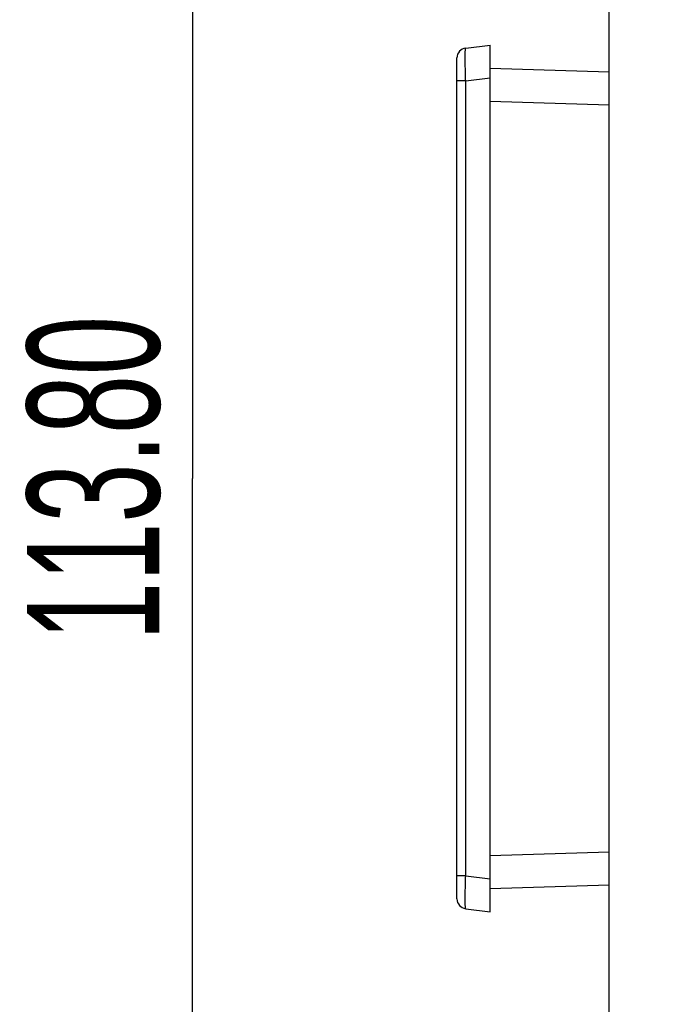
# Model space of a CAD drawing. Header units: millimetres. Extents: x 0 to 420, y 0 to 297.
# Tile 15 of 119: x 68 to 87, y 56 to 86. Entities that reach past the tile are written whole.
import ezdxf

# ---------------------------------------------------------------- set-up
doc = ezdxf.new("R2010")
doc.units = ezdxf.units.MM
doc.header["$LTSCALE"] = 23.1
doc.layers.get('0').update_dxf_attribs({"linetype": 'CONTINUOUS'})
doc.styles.get("Standard").update_dxf_attribs({"font": 'txt', "width": 0.6})
doc.dimstyles.new('DIMSTYLE_1', dxfattribs={"dimtxt": 4, "dimasz": 2.6, "dimexe": 1.2, "dimexo": 0.1, "dimgap": 1, "dimtad": 1, "dimzin": 0, "dimdsep": 46, "dimtxsty": 'Standard', "dimblk": '_FILLED', "dimblk1": '_FILLED', "dimblk2": '_FILLED', "dimcen": 0.09, "dimazin": 0, "dimtp": 0.01, "dimtm": 0.01, "dimtfac": 1, "dimtofl": 0, "dimtmove": 0, "dimatfit": 3, "dimldrblk": '_FILLED', "dimfxl": 1, "dimtolj": 1, "dimtzin": 0, "dimarcsym": 0})

# ---------------------------------------------------------------- blocks, each defined once
blk = doc.blocks.new('_FILLED')
at = {"color": 0, "linetype": 'ByBlock'}
blk.add_solid([(0, 0), (-1, 0.192), (-1, -0.192)], dxfattribs=at)
blk = doc.blocks.new('*D1')
at = {"color": 2, "linetype": 'Continuous', "transparency": 16777216}
for p, q in [((86.234, 128.807), (71.962, 128.807)), ((73.162, 128.807), (73.162, 71.907)), ((73.162, 15.007), (73.162, 71.907)), ((86.234, 15.007), (71.962, 15.007))]:
    blk.add_line(p, q, dxfattribs=at)
at = {"color": 2, "linetype": 'Continuous', "transparency": 16777216, "xscale": 2.6, "yscale": 2.6, "zscale": 2.6}
for p, rotation in [((73.162, 128.807), 90), ((73.162, 15.007), 270)]:
    blk.add_blockref('_FILLED', p, dxfattribs=dict(at, rotation=rotation))
at = {"color": 2, "linetype": 'Continuous', "transparency": 16777216, "insert": (68.162, 71.907), "char_height": 4, "width": 14.4, "attachment_point": 2, "rotation": 90, "line_spacing_factor": 0.9}
blk.add_mtext('113.80', dxfattribs=at)
blk = doc.blocks.new('*D6')
at = {"color": 2, "linetype": 'Continuous', "transparency": 16777216}
for p, q in [((110.466, 132.308), (63.962, 132.308)), ((65.162, 132.308), (65.162, 71.907)), ((65.162, 11.505), (65.162, 71.907)), ((110.466, 11.505), (63.962, 11.505))]:
    blk.add_line(p, q, dxfattribs=at)
at = {"color": 2, "linetype": 'Continuous', "transparency": 16777216, "xscale": 2.6, "yscale": 2.6, "zscale": 2.6}
for p, rotation in [((65.162, 132.308), 90), ((65.162, 11.505), 270)]:
    blk.add_blockref('_FILLED', p, dxfattribs=dict(at, rotation=rotation))
at = {"color": 2, "linetype": 'Continuous', "transparency": 16777216, "insert": (60.162, 71.907), "char_height": 4, "width": 14.4, "attachment_point": 2, "rotation": 90, "line_spacing_factor": 0.9}
blk.add_mtext('120.80', dxfattribs=at)

msp = doc.modelspace()

# ---------------------------------------------------------------- linework, layer by layer
at = {"color": 7, "linetype": 'Continuous'}
for p, q in [((85.762, 42), (85.762, 102.012)), ((81.426, 84.916), (82.162, 85.007)), ((82.162, 58.807), (82.162, 85.007)), ((81.162, 59.195), (81.162, 84.618)), ((82.162, 84.307), (85.762, 84.193)), ((81.426, 83.924), (82.162, 84.014)), ((81.426, 83.924), (81.162, 83.924)), ((81.426, 59.89), (81.426, 83.924)), ((82.162, 83.307), (85.762, 83.194)), ((82.162, 60.506), (85.762, 60.619)), ((81.426, 59.89), (81.162, 59.89)), ((81.426, 59.89), (82.162, 59.799)), ((82.162, 59.507), (85.762, 59.62)), ((81.426, 58.897), (82.162, 58.807))]:
    msp.add_line(p, q, dxfattribs=at)
for centre, start, end in [((81.462, 84.618), 97, 180.0003), ((81.462, 59.195), 179.9997, 263)]:
    msp.add_arc(centre, 0.3, start, end, dxfattribs=at)
for points, knots in [([(81.426, 83.924), (81.424, 83.988), (81.419, 84.114), (81.415, 84.298), (81.412, 84.467), (81.411, 84.596), (81.411, 84.687), (81.412, 84.745), (81.413, 84.795), (81.415, 84.837), (81.417, 84.87), (81.419, 84.893), (81.421, 84.908), (81.424, 84.914), (81.425, 84.916), (81.426, 84.916)], [0, 0, 0, 0, 0.194508, 0.38155, 0.553906, 0.705029, 0.770774, 0.829106, 0.879494, 0.921459, 0.954631, 0.978744, 0.99367, 0.997783, 1, 1, 1, 1]), ([(81.426, 58.897), (81.425, 58.897), (81.424, 58.899), (81.421, 58.905), (81.419, 58.92), (81.417, 58.944), (81.415, 58.976), (81.413, 59.018), (81.412, 59.068), (81.411, 59.126), (81.411, 59.217), (81.412, 59.346), (81.415, 59.515), (81.419, 59.699), (81.424, 59.825), (81.426, 59.89)], [0, 0, 0, 0, 0.002217, 0.00633, 0.021256, 0.045369, 0.078541, 0.120506, 0.170894, 0.229226, 0.294971, 0.446094, 0.61845, 0.805492, 1, 1, 1, 1])]:
    msp.add_open_spline(points, degree=3, knots=knots, dxfattribs=at)

# ---------------------------------------------------------------- dimensions: what is measured, and where the dimension line sits
at = {"color": 2, "linetype": 'Continuous'}
for base, p1, p2, picture, middle in [((65.162, 11.505), (110.566, 132.308), (110.566, 11.505), '*D6', (65.162, 72.207)), ((73.162, 15.007), (86.334, 128.807), (86.334, 15.007), '*D1', (73.162, 72.207))]:
    dim = msp.add_linear_dim(base=base, p1=p1, p2=p2, angle=270, dimstyle='DIMSTYLE_1', dxfattribs=at)
    dim.commit()
    dim.dimension.update_dxf_attribs({"geometry": picture, "text_midpoint": middle, "dimtype": 160})

doc.saveas('drawing.dxf')
